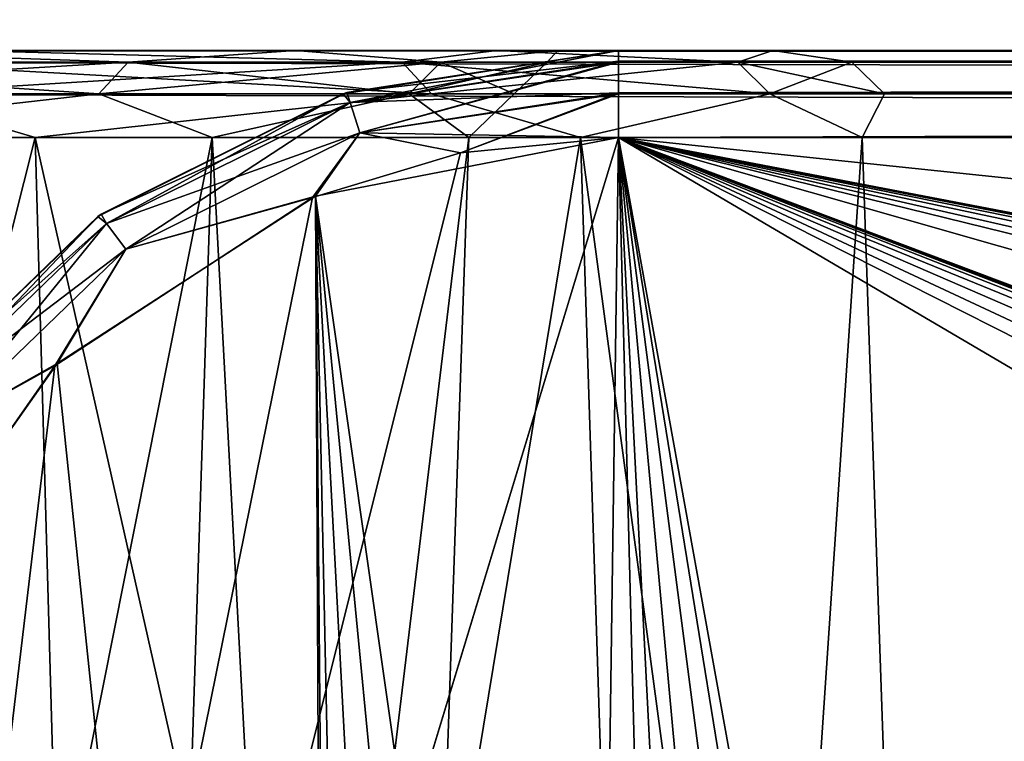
# Model space of a CAD drawing. Header units: millimetres. Extents: x -75 to 75, y -23 to 43.
# Tile 61 of 256: x -57.25 to -53.97, y 10.2 to 12.6. Entities that reach past the tile are written whole.
import ezdxf

# ---------------------------------------------------------------- set-up
doc = ezdxf.new("R2010")
doc.units = ezdxf.units.MM
doc.header["$LTSCALE"] = 81.481481
for name, color, linetype in [('14', 7, 'CONTINUOUS'), ('16', 7, 'CONTINUOUS'), ('189', 7, 'CONTINUOUS'), ('198', 7, 'CONTINUOUS'), ('201', 7, 'CONTINUOUS'), ('215', 7, 'CONTINUOUS'), ('218', 7, 'CONTINUOUS'), ('221', 7, 'CONTINUOUS'), ('229', 7, 'CONTINUOUS'), ('264', 7, 'CONTINUOUS'), ('392', 7, 'CONTINUOUS'), ('396', 7, 'CONTINUOUS'), ('398', 7, 'CONTINUOUS'), ('400', 7, 'CONTINUOUS'), ('455', 7, 'CONTINUOUS'), ('459', 7, 'CONTINUOUS'), ('483', 7, 'CONTINUOUS'), ('489', 7, 'CONTINUOUS'), ('496', 7, 'CONTINUOUS'), ('6', 7, 'CONTINUOUS'), ('677', 7, 'CONTINUOUS'), ('678', 7, 'CONTINUOUS'), ('680', 7, 'CONTINUOUS'), ('682', 7, 'CONTINUOUS'), ('683', 7, 'CONTINUOUS'), ('685', 7, 'CONTINUOUS'), ('8', 7, 'CONTINUOUS')]:
    doc.layers.add(name, color=color, linetype=linetype)

msp = doc.modelspace()

# ---------------------------------------------------------------- linework, layer by layer
at = {"layer": '14', "color": 7, "linetype": 'CONTINUOUS'}
for points in [[(-58.6077, 7.0323, 96.607), (-58.9411, 32.5, 96.9404), (58.9411, 32.5, 96.9404), (-58.6077, 7.0323, 96.607)], [(-58.5539, 7.0314, 96.607), (-58.6077, 7.0323, 96.607), (58.9411, 32.5, 96.9404), (-58.5539, 7.0314, 96.607)], [(-58.5, 7.0311, 96.607), (-58.5539, 7.0314, 96.607), (58.9411, 32.5, 96.9404), (-58.5, 7.0311, 96.607)], [(-2.3593, 18.0402, 96.7511), (-58.5, 7.0311, 96.607), (58.9411, 32.5, 96.9404), (-2.3593, 18.0402, 96.7511)], [(-2.5034, 7.0311, 96.607), (-58.5, 7.0311, 96.607), (-2.3593, 18.0402, 96.7511), (-2.5034, 7.0311, 96.607)]]:
    msp.add_3dface(points, dxfattribs=at)
at = {"layer": '16', "color": 7, "linetype": 'CONTINUOUS'}
for points in [[(-58.5, 7.0311, -96.607), (-2.9458, 7.0311, -96.607), (-58.9411, 32.5, -96.9404), (-58.5, 7.0311, -96.607)], [(-2.9458, 7.0311, -96.607), (-2.8621, 9.2649, -96.6362), (-58.9411, 32.5, -96.9404), (-2.9458, 7.0311, -96.607)], [(-2.8621, 9.2649, -96.6362), (-2.7755, 11.5118, -96.6657), (-58.9411, 32.5, -96.9404), (-2.8621, 9.2649, -96.6362)], [(-2.7755, 11.5118, -96.6657), (-2.487, 28.0402, -96.882), (-58.9411, 32.5, -96.9404), (-2.7755, 11.5118, -96.6657)]]:
    msp.add_3dface(points, dxfattribs=at)
at = {"layer": '189', "color": 7, "linetype": 'CONTINUOUS'}
for points in [[(-58.5, 12.5, 94.0389), (-60.4347, 12.5, 94.4547), (-10.3562, 12.5, 94.0389), (-58.5, 12.5, 94.0389)], [(-58.5, 12.5, 94.7611), (-8.8734, 12.5, 94.552), (-60.4347, 12.5, 94.4547), (-58.5, 12.5, 94.7611)], [(-60.4347, 12.5, 94.4547), (-8.8734, 12.5, 94.552), (-10.3562, 12.5, 94.0389), (-60.4347, 12.5, 94.4547)], [(-10.3562, 12.5, 94.7611), (-8.8734, 12.5, 94.552), (-58.5, 12.5, 94.7611), (-10.3562, 12.5, 94.7611)], [(-56.3302, 12.5, -51.859), (-58.0241, 12.5, -48.7946), (-55.6592, 12.5, -51.592), (-56.3302, 12.5, -51.859)], [(-55.6592, 12.5, -51.592), (-58.0241, 12.5, -48.7946), (-57.441, 12.5, -48.3685), (-55.6592, 12.5, -51.592)], [(-58.0241, 12.5, -65.2054), (-56.3302, 12.5, -62.141), (-55.6592, 12.5, -62.408), (-58.0241, 12.5, -65.2054)], [(-57.441, 12.5, -65.6315), (-58.0241, 12.5, -65.2054), (-55.6592, 12.5, -62.408), (-57.441, 12.5, -65.6315)], [(-56.3302, 12.5, 62.141), (-58.0241, 12.5, 65.2054), (-55.6592, 12.5, 62.408), (-56.3302, 12.5, 62.141)], [(-55.6592, 12.5, 62.408), (-58.0241, 12.5, 65.2054), (-57.441, 12.5, 65.6315), (-55.6592, 12.5, 62.408)], [(-58.0241, 12.5, 48.7946), (-56.3302, 12.5, 51.859), (-55.6592, 12.5, 51.592), (-58.0241, 12.5, 48.7946)], [(-57.441, 12.5, 48.3685), (-58.0241, 12.5, 48.7946), (-55.6592, 12.5, 51.592), (-57.441, 12.5, 48.3685)], [(-56.3302, 12.5, -62.141), (-55.4556, 12.5, -58.7507), (-54.7392, 12.5, -58.8416), (-56.3302, 12.5, -62.141)], [(-55.4556, 12.5, -55.2493), (-56.3302, 12.5, -51.859), (-54.7392, 12.5, -55.1584), (-55.4556, 12.5, -55.2493)], [(-54.7392, 12.5, -55.1584), (-56.3302, 12.5, -51.859), (-55.6592, 12.5, -51.592), (-54.7392, 12.5, -55.1584)], [(-55.6592, 12.5, -62.408), (-56.3302, 12.5, -62.141), (-54.7392, 12.5, -58.8416), (-55.6592, 12.5, -62.408)], [(-55.4556, 12.5, 58.7507), (-56.3302, 12.5, 62.141), (-54.7392, 12.5, 58.8416), (-55.4556, 12.5, 58.7507)], [(-54.7392, 12.5, 58.8416), (-56.3302, 12.5, 62.141), (-55.6592, 12.5, 62.408), (-54.7392, 12.5, 58.8416)], [(-56.3302, 12.5, 51.859), (-55.4556, 12.5, 55.2493), (-54.7392, 12.5, 55.1584), (-56.3302, 12.5, 51.859)], [(-55.6592, 12.5, 51.592), (-56.3302, 12.5, 51.859), (-54.7392, 12.5, 55.1584), (-55.6592, 12.5, 51.592)], [(-54.7392, 12.5, -58.8416), (-55.4556, 12.5, -55.2493), (-54.7392, 12.5, -55.1584), (-54.7392, 12.5, -58.8416)], [(-55.4556, 12.5, -58.7507), (-55.4556, 12.5, -55.2493), (-54.7392, 12.5, -58.8416), (-55.4556, 12.5, -58.7507)], [(-55.4556, 12.5, 55.2493), (-55.4556, 12.5, 58.7507), (-54.7392, 12.5, 55.1584), (-55.4556, 12.5, 55.2493)], [(-54.7392, 12.5, 55.1584), (-55.4556, 12.5, 58.7507), (-54.7392, 12.5, 58.8416), (-54.7392, 12.5, 55.1584)], [(-10.3562, 12.5, -94.7611), (-55.2537, 12.5, -94.0389), (-8.8734, 12.5, -94.552), (-10.3562, 12.5, -94.7611)], [(-55.2537, 12.5, -94.7611), (-55.2537, 12.5, -94.0389), (-10.3562, 12.5, -94.7611), (-55.2537, 12.5, -94.7611)], [(-55.2537, 12.5, -94.0389), (-10.3562, 12.5, -94.0389), (-8.8734, 12.5, -94.552), (-55.2537, 12.5, -94.0389)]]:
    msp.add_3dface(points, dxfattribs=at)
at = {"layer": '198', "color": 7, "linetype": 'CONTINUOUS'}
for points in [[(-59.7812, 12.2105, -68.5394), (-57.1989, 12.2105, -65.8084), (-59.5725, 2.7895, -68.7938), (-59.7812, 12.2105, -68.5394)], [(-57.1989, 12.2105, -48.1916), (-59.7812, 12.2105, -45.4606), (-56.9333, 2.7895, -47.9975), (-57.1989, 12.2105, -48.1916)], [(-56.9333, 2.7895, -47.9975), (-59.7812, 12.2105, -45.4606), (-59.5725, 2.7895, -45.2062), (-56.9333, 2.7895, -47.9975)], [(-59.5725, 2.7895, -68.7938), (-57.1989, 12.2105, -65.8084), (-56.9333, 2.7895, -66.0025), (-59.5725, 2.7895, -68.7938)], [(-57.1989, 12.2105, -65.8084), (-55.3806, 12.2105, -62.5188), (-56.9333, 2.7895, -66.0025), (-57.1989, 12.2105, -65.8084)], [(-55.075, 2.7895, -51.3596), (-57.1989, 12.2105, -48.1916), (-56.9333, 2.7895, -47.9975), (-55.075, 2.7895, -51.3596)], [(-55.3806, 12.2105, -51.4812), (-57.1989, 12.2105, -48.1916), (-55.075, 2.7895, -51.3596), (-55.3806, 12.2105, -51.4812)], [(-56.9333, 2.7895, -66.0025), (-55.3806, 12.2105, -62.5188), (-55.075, 2.7895, -62.6404), (-56.9333, 2.7895, -66.0025)], [(-55.3806, 12.2105, -62.5188), (-54.4417, 12.2105, -58.8793), (-55.075, 2.7895, -62.6404), (-55.3806, 12.2105, -62.5188)], [(-54.1154, 2.7895, -55.0793), (-55.3806, 12.2105, -51.4812), (-55.075, 2.7895, -51.3596), (-54.1154, 2.7895, -55.0793)], [(-54.4417, 12.2105, -55.1207), (-55.3806, 12.2105, -51.4812), (-54.1154, 2.7895, -55.0793), (-54.4417, 12.2105, -55.1207)], [(-55.075, 2.7895, -62.6404), (-54.4417, 12.2105, -58.8793), (-54.1154, 2.7895, -58.9207), (-55.075, 2.7895, -62.6404)], [(-54.1154, 2.7895, -58.9207), (-54.4417, 12.2105, -55.1207), (-54.1154, 2.7895, -55.0793), (-54.1154, 2.7895, -58.9207)], [(-54.4417, 12.2105, -58.8793), (-54.4417, 12.2105, -55.1207), (-54.1154, 2.7895, -58.9207), (-54.4417, 12.2105, -58.8793)]]:
    msp.add_3dface(points, dxfattribs=at)
at = {"layer": '201', "color": 7, "linetype": 'CONTINUOUS'}
for points in [[(-57.1989, 12.2105, 65.8084), (-59.7812, 12.2105, 68.5394), (-56.9333, 2.7895, 66.0025), (-57.1989, 12.2105, 65.8084)], [(-56.9333, 2.7895, 66.0025), (-59.7812, 12.2105, 68.5394), (-59.5725, 2.7895, 68.7938), (-56.9333, 2.7895, 66.0025)], [(-59.7812, 12.2105, 45.4606), (-57.1989, 12.2105, 48.1916), (-59.5725, 2.7895, 45.2062), (-59.7812, 12.2105, 45.4606)], [(-59.5725, 2.7895, 45.2062), (-57.1989, 12.2105, 48.1916), (-56.9333, 2.7895, 47.9975), (-59.5725, 2.7895, 45.2062)], [(-55.3806, 12.2105, 62.5188), (-57.1989, 12.2105, 65.8084), (-55.075, 2.7895, 62.6404), (-55.3806, 12.2105, 62.5188)], [(-55.075, 2.7895, 62.6404), (-57.1989, 12.2105, 65.8084), (-56.9333, 2.7895, 66.0025), (-55.075, 2.7895, 62.6404)], [(-57.1989, 12.2105, 48.1916), (-55.3806, 12.2105, 51.4812), (-56.9333, 2.7895, 47.9975), (-57.1989, 12.2105, 48.1916)], [(-56.9333, 2.7895, 47.9975), (-55.3806, 12.2105, 51.4812), (-55.075, 2.7895, 51.3596), (-56.9333, 2.7895, 47.9975)], [(-54.4417, 12.2105, 58.8793), (-55.3806, 12.2105, 62.5188), (-54.1154, 2.7895, 58.9207), (-54.4417, 12.2105, 58.8793)], [(-54.1154, 2.7895, 58.9207), (-55.3806, 12.2105, 62.5188), (-55.075, 2.7895, 62.6404), (-54.1154, 2.7895, 58.9207)], [(-55.3806, 12.2105, 51.4812), (-54.4417, 12.2105, 55.1207), (-55.075, 2.7895, 51.3596), (-55.3806, 12.2105, 51.4812)], [(-55.075, 2.7895, 51.3596), (-54.4417, 12.2105, 55.1207), (-54.1154, 2.7895, 55.0793), (-55.075, 2.7895, 51.3596)], [(-54.4417, 12.2105, 55.1207), (-54.4417, 12.2105, 58.8793), (-54.1154, 2.7895, 55.0793), (-54.4417, 12.2105, 55.1207)], [(-54.1154, 2.7895, 55.0793), (-54.4417, 12.2105, 58.8793), (-54.1154, 2.7895, 58.9207), (-54.1154, 2.7895, 55.0793)]]:
    msp.add_3dface(points, dxfattribs=at)
at = {"layer": '215', "color": 7, "linetype": 'CONTINUOUS'}
for points in [[(-56.2634, 12.0146, -93.7323), (-55.3473, 5.5791, -93.5075), (-55.2537, 12.2105, -93.7391), (-56.2634, 12.0146, -93.7323)], [(-55.3473, 5.5791, -93.5075), (-55.0838, 5.6242, -93.5091), (-55.2537, 12.2105, -93.7391), (-55.3473, 5.5791, -93.5075)], [(-22.1967, 4.0893, -93.4555), (-22.1076, 4.6662, -93.4756), (-55.2537, 12.2105, -93.7391), (-22.1967, 4.0893, -93.4555)], [(-22.1076, 4.6662, -93.4756), (-21.896, 5.1245, -93.4916), (-55.2537, 12.2105, -93.7391), (-22.1076, 4.6662, -93.4756)], [(-38.6265, 5.4232, -93.5021), (-38.3473, 5.5791, -93.5075), (-55.2537, 12.2105, -93.7391), (-38.6265, 5.4232, -93.5021)], [(-21.896, 5.1245, -93.4916), (-21.6265, 5.4232, -93.5021), (-55.2537, 12.2105, -93.7391), (-21.896, 5.1245, -93.4916)], [(-21.6265, 5.4232, -93.5021), (-21.3473, 5.5791, -93.5075), (-55.2537, 12.2105, -93.7391), (-21.6265, 5.4232, -93.5021)], [(-38.896, 5.1245, -93.4916), (-38.6265, 5.4232, -93.5021), (-55.2537, 12.2105, -93.7391), (-38.896, 5.1245, -93.4916)], [(-21.3473, 5.5791, -93.5075), (-21.0838, 5.6242, -93.5091), (-55.2537, 12.2105, -93.7391), (-21.3473, 5.5791, -93.5075)], [(-21.0838, 5.6242, -93.5091), (-20.9162, 5.6242, -93.5091), (-55.2537, 12.2105, -93.7391), (-21.0838, 5.6242, -93.5091)], [(-38.3473, 5.5791, -93.5075), (-38.0838, 5.6242, -93.5091), (-55.2537, 12.2105, -93.7391), (-38.3473, 5.5791, -93.5075)], [(-22.2194, 2.7895, -93.4101), (-22.1967, 4.0893, -93.4555), (-55.2537, 12.2105, -93.7391), (-22.2194, 2.7895, -93.4101)], [(-38.0838, 5.6242, -93.5091), (-37.9162, 5.6242, -93.5091), (-55.2537, 12.2105, -93.7391), (-38.0838, 5.6242, -93.5091)], [(-37.9162, 5.6242, -93.5091), (-37.6443, 5.5761, -93.5074), (-55.2537, 12.2105, -93.7391), (-37.9162, 5.6242, -93.5091)], [(-37.6443, 5.5761, -93.5074), (-22.2194, 2.7895, -93.4101), (-55.2537, 12.2105, -93.7391), (-37.6443, 5.5761, -93.5074)], [(-10.3562, 12.2105, -93.7391), (-55.2537, 12.2105, -93.7391), (-10.3562, 7.4922, -93.5743), (-10.3562, 12.2105, -93.7391)], [(-55.0838, 5.6242, -93.5091), (-54.9162, 5.6242, -93.5091), (-55.2537, 12.2105, -93.7391), (-55.0838, 5.6242, -93.5091)], [(-39.1076, 4.6662, -93.4756), (-38.896, 5.1245, -93.4916), (-55.2537, 12.2105, -93.7391), (-39.1076, 4.6662, -93.4756)], [(-55.2537, 12.2105, -93.7391), (-20.6443, 5.5761, -93.5074), (-10.3562, 7.4922, -93.5743), (-55.2537, 12.2105, -93.7391)], [(-20.9162, 5.6242, -93.5091), (-20.6443, 5.5761, -93.5074), (-55.2537, 12.2105, -93.7391), (-20.9162, 5.6242, -93.5091)], [(-39.1967, 4.0893, -93.4555), (-39.1076, 4.6662, -93.4756), (-55.2537, 12.2105, -93.7391), (-39.1967, 4.0893, -93.4555)], [(-39.2194, 2.7895, -93.4101), (-39.1967, 4.0893, -93.4555), (-55.2537, 12.2105, -93.7391), (-39.2194, 2.7895, -93.4101)], [(-54.9162, 5.6242, -93.5091), (-54.6443, 5.5761, -93.5074), (-55.2537, 12.2105, -93.7391), (-54.9162, 5.6242, -93.5091)], [(-54.6443, 5.5761, -93.5074), (-54.3681, 5.4188, -93.5019), (-55.2537, 12.2105, -93.7391), (-54.6443, 5.5761, -93.5074)], [(-54.3681, 5.4188, -93.5019), (-54.1037, 5.1241, -93.4916), (-55.2537, 12.2105, -93.7391), (-54.3681, 5.4188, -93.5019)], [(-54.1037, 5.1241, -93.4916), (-53.8939, 4.6713, -93.4758), (-55.2537, 12.2105, -93.7391), (-54.1037, 5.1241, -93.4916)], [(-53.8939, 4.6713, -93.4758), (-39.2194, 2.7895, -93.4101), (-55.2537, 12.2105, -93.7391), (-53.8939, 4.6713, -93.4758)], [(-57.1247, 11.4571, -93.7128), (-56.2194, 2.7895, -93.4101), (-56.2634, 12.0146, -93.7323), (-57.1247, 11.4571, -93.7128)], [(-55.6265, 5.4232, -93.5021), (-55.3473, 5.5791, -93.5075), (-56.2634, 12.0146, -93.7323), (-55.6265, 5.4232, -93.5021)], [(-55.896, 5.1245, -93.4916), (-55.6265, 5.4232, -93.5021), (-56.2634, 12.0146, -93.7323), (-55.896, 5.1245, -93.4916)], [(-56.1076, 4.6662, -93.4756), (-55.896, 5.1245, -93.4916), (-56.2634, 12.0146, -93.7323), (-56.1076, 4.6662, -93.4756)], [(-56.1967, 4.0893, -93.4555), (-56.1076, 4.6662, -93.4756), (-56.2634, 12.0146, -93.7323), (-56.1967, 4.0893, -93.4555)], [(-56.2194, 2.7895, -93.4101), (-56.1967, 4.0893, -93.4555), (-56.2634, 12.0146, -93.7323), (-56.2194, 2.7895, -93.4101)], [(-57.716, 10.6183, -93.6835), (-56.2194, 2.7895, -93.4101), (-57.1247, 11.4571, -93.7128), (-57.716, 10.6183, -93.6835)], [(-57.8816, 10.1303, -93.6665), (-56.2194, 2.7895, -93.4101), (-57.716, 10.6183, -93.6835), (-57.8816, 10.1303, -93.6665)]]:
    msp.add_3dface(points, dxfattribs=at)
at = {"layer": '218', "color": 7, "linetype": 'CONTINUOUS'}
for points in [[(-56.9239, 2.5, -52.0952), (-58.5398, 2.5, -49.1717), (-56.6088, 12.2105, -51.9699), (-56.9239, 2.5, -52.0952)], [(-58.5398, 2.5, -64.8283), (-56.9239, 2.5, -61.9048), (-58.266, 12.2105, -65.0284), (-58.5398, 2.5, -64.8283)], [(-56.6088, 12.2105, -51.9699), (-58.5398, 2.5, -49.1717), (-58.266, 12.2105, -48.9716), (-56.6088, 12.2105, -51.9699)], [(-58.266, 12.2105, -65.0284), (-56.9239, 2.5, -61.9048), (-56.6088, 12.2105, -62.0301), (-58.266, 12.2105, -65.0284)], [(-56.0894, 2.5, -55.3298), (-56.9239, 2.5, -52.0952), (-55.753, 12.2105, -55.2871), (-56.0894, 2.5, -55.3298)], [(-56.9239, 2.5, -61.9048), (-56.0894, 2.5, -58.6702), (-56.6088, 12.2105, -62.0301), (-56.9239, 2.5, -61.9048)], [(-55.753, 12.2105, -55.2871), (-56.9239, 2.5, -52.0952), (-56.6088, 12.2105, -51.9699), (-55.753, 12.2105, -55.2871)], [(-56.6088, 12.2105, -62.0301), (-56.0894, 2.5, -58.6702), (-55.753, 12.2105, -58.7129), (-56.6088, 12.2105, -62.0301)], [(-56.0894, 2.5, -58.6702), (-56.0894, 2.5, -55.3298), (-55.753, 12.2105, -58.7129), (-56.0894, 2.5, -58.6702)], [(-55.753, 12.2105, -58.7129), (-56.0894, 2.5, -55.3298), (-55.753, 12.2105, -55.2871), (-55.753, 12.2105, -58.7129)]]:
    msp.add_3dface(points, dxfattribs=at)
at = {"layer": '221', "color": 7, "linetype": 'CONTINUOUS'}
for points in [[(-56.6088, 12.2105, 62.0301), (-58.5398, 2.5, 64.8283), (-58.266, 12.2105, 65.0284), (-56.6088, 12.2105, 62.0301)], [(-56.9239, 2.5, 61.9048), (-58.5398, 2.5, 64.8283), (-56.6088, 12.2105, 62.0301), (-56.9239, 2.5, 61.9048)], [(-58.5398, 2.5, 49.1717), (-56.9239, 2.5, 52.0952), (-58.266, 12.2105, 48.9716), (-58.5398, 2.5, 49.1717)], [(-58.266, 12.2105, 48.9716), (-56.9239, 2.5, 52.0952), (-56.6088, 12.2105, 51.9699), (-58.266, 12.2105, 48.9716)], [(-55.753, 12.2105, 58.7129), (-56.9239, 2.5, 61.9048), (-56.6088, 12.2105, 62.0301), (-55.753, 12.2105, 58.7129)], [(-56.0894, 2.5, 58.6702), (-56.9239, 2.5, 61.9048), (-55.753, 12.2105, 58.7129), (-56.0894, 2.5, 58.6702)], [(-56.9239, 2.5, 52.0952), (-56.0894, 2.5, 55.3298), (-56.6088, 12.2105, 51.9699), (-56.9239, 2.5, 52.0952)], [(-56.6088, 12.2105, 51.9699), (-56.0894, 2.5, 55.3298), (-55.753, 12.2105, 55.2871), (-56.6088, 12.2105, 51.9699)], [(-55.753, 12.2105, 55.2871), (-56.0894, 2.5, 58.6702), (-55.753, 12.2105, 58.7129), (-55.753, 12.2105, 55.2871)], [(-56.0894, 2.5, 55.3298), (-56.0894, 2.5, 58.6702), (-55.753, 12.2105, 55.2871), (-56.0894, 2.5, 55.3298)]]:
    msp.add_3dface(points, dxfattribs=at)
at = {"layer": '229', "color": 7, "linetype": 'CONTINUOUS'}
for points in [[(-55.2537, 12.2105, -95.0609), (-58.2002, 2.5, -95.4), (-55.781, 12.1585, -95.0627), (-55.2537, 12.2105, -95.0609)], [(-10.3562, 12.2105, -95.0609), (-58.2002, 2.5, -95.4), (-55.2537, 12.2105, -95.0609), (-10.3562, 12.2105, -95.0609)], [(-10.3562, 7.3602, -95.2303), (-58.2002, 2.5, -95.4), (-10.3562, 12.2105, -95.0609), (-10.3562, 7.3602, -95.2303)], [(-55.781, 12.1585, -95.0627), (-58.2002, 2.5, -95.4), (-56.2742, 12.0102, -95.0679), (-55.781, 12.1585, -95.0627)], [(-56.2742, 12.0102, -95.0679), (-58.2002, 2.5, -95.4), (-57.1332, 11.4489, -95.0875), (-56.2742, 12.0102, -95.0679)], [(-57.1332, 11.4489, -95.0875), (-58.2002, 2.5, -95.4), (-57.7208, 10.6075, -95.1169), (-57.1332, 11.4489, -95.0875)]]:
    msp.add_3dface(points, dxfattribs=at)
at = {"layer": '264', "color": 7, "linetype": 'CONTINUOUS'}
for points in [[(-58.5, 7.4961, 93.5745), (-58.5, 12.2105, 93.7391), (-10.3562, 12.2105, 93.7391), (-58.5, 7.4961, 93.5745)], [(-58.5, 7.4961, 93.5745), (-10.3562, 12.2105, 93.7391), (-55.0838, 5.6242, 93.5091), (-58.5, 7.4961, 93.5745)], [(-55.0838, 5.6242, 93.5091), (-10.3562, 12.2105, 93.7391), (-54.9162, 5.6242, 93.5091), (-55.0838, 5.6242, 93.5091)], [(-54.9162, 5.6242, 93.5091), (-10.3562, 12.2105, 93.7391), (-54.6527, 5.5791, 93.5075), (-54.9162, 5.6242, 93.5091)], [(-54.6527, 5.5791, 93.5075), (-10.3562, 12.2105, 93.7391), (-54.3735, 5.4232, 93.5021), (-54.6527, 5.5791, 93.5075)], [(-54.3735, 5.4232, 93.5021), (-10.3562, 12.2105, 93.7391), (-54.104, 5.1245, 93.4916), (-54.3735, 5.4232, 93.5021)], [(-54.104, 5.1245, 93.4916), (-10.3562, 12.2105, 93.7391), (-53.8924, 4.6662, 93.4756), (-54.104, 5.1245, 93.4916)]]:
    msp.add_3dface(points, dxfattribs=at)
at = {"layer": '392', "color": 7, "linetype": 'CONTINUOUS'}
for points in [[(-58.5, 12.5, 94.0389), (-10.3562, 12.5, 94.0389), (-10.3562, 12.4615, 93.8919), (-58.5, 12.5, 94.0389)], [(-58.5, 12.5, 94.0389), (-10.3562, 12.4615, 93.8919), (-58.5, 12.4615, 93.8919), (-58.5, 12.5, 94.0389)], [(-58.5, 12.4615, 93.8919), (-10.3562, 12.3559, 93.7826), (-58.5, 12.3559, 93.7826), (-58.5, 12.4615, 93.8919)], [(-10.3562, 12.4615, 93.8919), (-10.3562, 12.3559, 93.7826), (-58.5, 12.4615, 93.8919), (-10.3562, 12.4615, 93.8919)], [(-10.3562, 12.2105, 93.7391), (-58.5, 12.2105, 93.7391), (-58.5, 12.3559, 93.7826), (-10.3562, 12.2105, 93.7391)], [(-10.3562, 12.3559, 93.7826), (-10.3562, 12.2105, 93.7391), (-58.5, 12.3559, 93.7826), (-10.3562, 12.3559, 93.7826)]]:
    msp.add_3dface(points, dxfattribs=at)
at = {"layer": '396', "color": 7, "linetype": 'CONTINUOUS'}
for points in [[(-57.441, 12.5, 48.3685), (-55.9755, 12.4616, 50.5147), (-57.7776, 12.4616, 47.691), (-57.441, 12.5, 48.3685)], [(-57.441, 12.5, 65.6315), (-57.7776, 12.4616, 66.309), (-55.9755, 12.4616, 63.4853), (-57.441, 12.5, 65.6315)], [(-55.6592, 12.5, 62.408), (-57.441, 12.5, 65.6315), (-55.9755, 12.4616, 63.4853), (-55.6592, 12.5, 62.408)], [(-57.441, 12.5, 48.3685), (-55.6592, 12.5, 51.592), (-55.9755, 12.4616, 50.5147), (-57.441, 12.5, 48.3685)], [(-55.6592, 12.5, 62.408), (-55.9755, 12.4616, 63.4853), (-54.8557, 12.4616, 60.3282), (-55.6592, 12.5, 62.408)], [(-55.6592, 12.5, 51.592), (-54.8557, 12.4616, 53.6718), (-55.9755, 12.4616, 50.5147), (-55.6592, 12.5, 51.592)], [(-54.7392, 12.5, 58.8416), (-55.6592, 12.5, 62.408), (-54.8557, 12.4616, 60.3282), (-54.7392, 12.5, 58.8416)], [(-55.6592, 12.5, 51.592), (-54.7392, 12.5, 55.1584), (-54.8557, 12.4616, 53.6718), (-55.6592, 12.5, 51.592)], [(-54.7392, 12.5, 55.1584), (-54.476, 12.4616, 57), (-54.8557, 12.4616, 53.6718), (-54.7392, 12.5, 55.1584)], [(-54.7392, 12.5, 58.8416), (-54.8557, 12.4616, 60.3282), (-54.476, 12.4616, 57), (-54.7392, 12.5, 58.8416)], [(-54.7392, 12.5, 55.1584), (-54.7392, 12.5, 58.8416), (-54.476, 12.4616, 57), (-54.7392, 12.5, 55.1584)], [(-55.9755, 12.4616, 50.5147), (-57.6927, 12.356, 47.6221), (-57.7776, 12.4616, 47.691), (-55.9755, 12.4616, 50.5147)], [(-57.7776, 12.4616, 66.309), (-55.8771, 12.356, 63.5333), (-55.9755, 12.4616, 63.4853), (-57.7776, 12.4616, 66.309)], [(-57.6927, 12.356, 66.3779), (-55.8771, 12.356, 63.5333), (-57.7776, 12.4616, 66.309), (-57.6927, 12.356, 66.3779)], [(-55.8771, 12.356, 50.4667), (-57.6927, 12.356, 47.6221), (-55.9755, 12.4616, 50.5147), (-55.8771, 12.356, 50.4667)], [(-54.8557, 12.4616, 53.6718), (-55.8771, 12.356, 50.4667), (-55.9755, 12.4616, 50.5147), (-54.8557, 12.4616, 53.6718)], [(-55.9755, 12.4616, 63.4853), (-54.7491, 12.356, 60.3528), (-54.8557, 12.4616, 60.3282), (-55.9755, 12.4616, 63.4853)], [(-55.8771, 12.356, 63.5333), (-54.7491, 12.356, 60.3528), (-55.9755, 12.4616, 63.4853), (-55.8771, 12.356, 63.5333)], [(-54.7491, 12.356, 53.6472), (-55.8771, 12.356, 50.4667), (-54.8557, 12.4616, 53.6718), (-54.7491, 12.356, 53.6472)], [(-54.8557, 12.4616, 60.3282), (-54.3665, 12.356, 57), (-54.476, 12.4616, 57), (-54.8557, 12.4616, 60.3282)], [(-54.7491, 12.356, 60.3528), (-54.3665, 12.356, 57), (-54.8557, 12.4616, 60.3282), (-54.7491, 12.356, 60.3528)], [(-54.476, 12.4616, 57), (-54.7491, 12.356, 53.6472), (-54.8557, 12.4616, 53.6718), (-54.476, 12.4616, 57)], [(-54.3665, 12.356, 57), (-54.7491, 12.356, 53.6472), (-54.476, 12.4616, 57), (-54.3665, 12.356, 57)], [(-57.1989, 12.2105, 48.1916), (-59.7812, 12.2105, 45.4606), (-57.6927, 12.356, 47.6221), (-57.1989, 12.2105, 48.1916)], [(-59.7812, 12.2105, 68.5394), (-57.1989, 12.2105, 65.8084), (-57.6927, 12.356, 66.3779), (-59.7812, 12.2105, 68.5394)], [(-55.8771, 12.356, 50.4667), (-57.1989, 12.2105, 48.1916), (-57.6927, 12.356, 47.6221), (-55.8771, 12.356, 50.4667)], [(-57.6927, 12.356, 66.3779), (-57.1989, 12.2105, 65.8084), (-55.8771, 12.356, 63.5333), (-57.6927, 12.356, 66.3779)], [(-55.3806, 12.2105, 51.4812), (-57.1989, 12.2105, 48.1916), (-55.8771, 12.356, 50.4667), (-55.3806, 12.2105, 51.4812)], [(-57.1989, 12.2105, 65.8084), (-55.3806, 12.2105, 62.5188), (-55.8771, 12.356, 63.5333), (-57.1989, 12.2105, 65.8084)], [(-54.7491, 12.356, 53.6472), (-55.3806, 12.2105, 51.4812), (-55.8771, 12.356, 50.4667), (-54.7491, 12.356, 53.6472)], [(-55.8771, 12.356, 63.5333), (-55.3806, 12.2105, 62.5188), (-54.7491, 12.356, 60.3528), (-55.8771, 12.356, 63.5333)], [(-54.4417, 12.2105, 55.1207), (-55.3806, 12.2105, 51.4812), (-54.7491, 12.356, 53.6472), (-54.4417, 12.2105, 55.1207)], [(-55.3806, 12.2105, 62.5188), (-54.4417, 12.2105, 58.8793), (-54.7491, 12.356, 60.3528), (-55.3806, 12.2105, 62.5188)], [(-54.3665, 12.356, 57), (-54.4417, 12.2105, 55.1207), (-54.7491, 12.356, 53.6472), (-54.3665, 12.356, 57)], [(-54.7491, 12.356, 60.3528), (-54.4417, 12.2105, 58.8793), (-54.3665, 12.356, 57), (-54.7491, 12.356, 60.3528)], [(-54.4417, 12.2105, 58.8793), (-54.4417, 12.2105, 55.1207), (-54.3665, 12.356, 57), (-54.4417, 12.2105, 58.8793)]]:
    msp.add_3dface(points, dxfattribs=at)
at = {"layer": '398', "color": 7, "linetype": 'CONTINUOUS'}
for points in [[(-57.441, 12.5, -48.3685), (-57.7776, 12.4616, -47.691), (-55.9755, 12.4616, -50.5147), (-57.441, 12.5, -48.3685)], [(-57.441, 12.5, -65.6315), (-55.9755, 12.4616, -63.4853), (-57.7776, 12.4616, -66.309), (-57.441, 12.5, -65.6315)], [(-55.6592, 12.5, -51.592), (-57.441, 12.5, -48.3685), (-55.9755, 12.4616, -50.5147), (-55.6592, 12.5, -51.592)], [(-57.441, 12.5, -65.6315), (-55.6592, 12.5, -62.408), (-55.9755, 12.4616, -63.4853), (-57.441, 12.5, -65.6315)], [(-55.6592, 12.5, -51.592), (-55.9755, 12.4616, -50.5147), (-54.8557, 12.4616, -53.6718), (-55.6592, 12.5, -51.592)], [(-55.6592, 12.5, -62.408), (-54.8557, 12.4616, -60.3282), (-55.9755, 12.4616, -63.4853), (-55.6592, 12.5, -62.408)], [(-54.7392, 12.5, -55.1584), (-55.6592, 12.5, -51.592), (-54.8557, 12.4616, -53.6718), (-54.7392, 12.5, -55.1584)], [(-55.6592, 12.5, -62.408), (-54.7392, 12.5, -58.8416), (-54.8557, 12.4616, -60.3282), (-55.6592, 12.5, -62.408)], [(-54.7392, 12.5, -55.1584), (-54.8557, 12.4616, -53.6718), (-54.476, 12.4616, -57), (-54.7392, 12.5, -55.1584)], [(-54.7392, 12.5, -58.8416), (-54.476, 12.4616, -57), (-54.8557, 12.4616, -60.3282), (-54.7392, 12.5, -58.8416)], [(-54.7392, 12.5, -58.8416), (-54.7392, 12.5, -55.1584), (-54.476, 12.4616, -57), (-54.7392, 12.5, -58.8416)], [(-55.9755, 12.4616, -63.4853), (-57.6927, 12.356, -66.3779), (-57.7776, 12.4616, -66.309), (-55.9755, 12.4616, -63.4853)], [(-57.6927, 12.356, -47.6221), (-55.8771, 12.356, -50.4667), (-57.7776, 12.4616, -47.691), (-57.6927, 12.356, -47.6221)], [(-57.7776, 12.4616, -47.691), (-55.8771, 12.356, -50.4667), (-55.9755, 12.4616, -50.5147), (-57.7776, 12.4616, -47.691)], [(-55.8771, 12.356, -63.5333), (-57.6927, 12.356, -66.3779), (-55.9755, 12.4616, -63.4853), (-55.8771, 12.356, -63.5333)], [(-54.8557, 12.4616, -60.3282), (-55.8771, 12.356, -63.5333), (-55.9755, 12.4616, -63.4853), (-54.8557, 12.4616, -60.3282)], [(-55.8771, 12.356, -50.4667), (-54.7491, 12.356, -53.6472), (-55.9755, 12.4616, -50.5147), (-55.8771, 12.356, -50.4667)], [(-55.9755, 12.4616, -50.5147), (-54.7491, 12.356, -53.6472), (-54.8557, 12.4616, -53.6718), (-55.9755, 12.4616, -50.5147)], [(-54.7491, 12.356, -60.3528), (-55.8771, 12.356, -63.5333), (-54.8557, 12.4616, -60.3282), (-54.7491, 12.356, -60.3528)], [(-54.8557, 12.4616, -53.6718), (-54.3665, 12.356, -57), (-54.476, 12.4616, -57), (-54.8557, 12.4616, -53.6718)], [(-54.476, 12.4616, -57), (-54.7491, 12.356, -60.3528), (-54.8557, 12.4616, -60.3282), (-54.476, 12.4616, -57)], [(-54.7491, 12.356, -53.6472), (-54.3665, 12.356, -57), (-54.8557, 12.4616, -53.6718), (-54.7491, 12.356, -53.6472)], [(-54.3665, 12.356, -57), (-54.7491, 12.356, -60.3528), (-54.476, 12.4616, -57), (-54.3665, 12.356, -57)], [(-57.1989, 12.2105, -65.8084), (-59.7812, 12.2105, -68.5394), (-57.6927, 12.356, -66.3779), (-57.1989, 12.2105, -65.8084)], [(-59.7812, 12.2105, -45.4606), (-57.1989, 12.2105, -48.1916), (-57.6927, 12.356, -47.6221), (-59.7812, 12.2105, -45.4606)], [(-57.6927, 12.356, -47.6221), (-57.1989, 12.2105, -48.1916), (-55.8771, 12.356, -50.4667), (-57.6927, 12.356, -47.6221)], [(-55.8771, 12.356, -63.5333), (-57.1989, 12.2105, -65.8084), (-57.6927, 12.356, -66.3779), (-55.8771, 12.356, -63.5333)], [(-57.1989, 12.2105, -48.1916), (-55.3806, 12.2105, -51.4812), (-55.8771, 12.356, -50.4667), (-57.1989, 12.2105, -48.1916)], [(-55.3806, 12.2105, -62.5188), (-57.1989, 12.2105, -65.8084), (-55.8771, 12.356, -63.5333), (-55.3806, 12.2105, -62.5188)], [(-55.8771, 12.356, -50.4667), (-55.3806, 12.2105, -51.4812), (-54.7491, 12.356, -53.6472), (-55.8771, 12.356, -50.4667)], [(-54.7491, 12.356, -60.3528), (-55.3806, 12.2105, -62.5188), (-55.8771, 12.356, -63.5333), (-54.7491, 12.356, -60.3528)], [(-55.3806, 12.2105, -51.4812), (-54.4417, 12.2105, -55.1207), (-54.7491, 12.356, -53.6472), (-55.3806, 12.2105, -51.4812)], [(-54.4417, 12.2105, -58.8793), (-55.3806, 12.2105, -62.5188), (-54.7491, 12.356, -60.3528), (-54.4417, 12.2105, -58.8793)], [(-54.7491, 12.356, -53.6472), (-54.4417, 12.2105, -55.1207), (-54.3665, 12.356, -57), (-54.7491, 12.356, -53.6472)], [(-54.3665, 12.356, -57), (-54.4417, 12.2105, -58.8793), (-54.7491, 12.356, -60.3528), (-54.3665, 12.356, -57)], [(-54.4417, 12.2105, -55.1207), (-54.4417, 12.2105, -58.8793), (-54.3665, 12.356, -57), (-54.4417, 12.2105, -55.1207)]]:
    msp.add_3dface(points, dxfattribs=at)
at = {"layer": '400', "color": 7, "linetype": 'CONTINUOUS'}
for points in [[(-10.3562, 12.5, -94.0389), (-55.2537, 12.4615, -93.8919), (-10.3562, 12.4615, -93.8919), (-10.3562, 12.5, -94.0389)], [(-55.2537, 12.4615, -93.8919), (-10.3562, 12.5, -94.0389), (-55.2537, 12.4648, -93.898), (-55.2537, 12.4615, -93.8919)], [(-10.3562, 12.5, -94.0389), (-55.2537, 12.5, -94.0389), (-55.2537, 12.4648, -93.898), (-10.3562, 12.5, -94.0389)], [(-55.2537, 12.3589, -93.7844), (-55.2537, 12.356, -93.7827), (-10.3562, 12.4615, -93.8919), (-55.2537, 12.3589, -93.7844)], [(-10.3562, 12.4615, -93.8919), (-55.2537, 12.356, -93.7827), (-10.3562, 12.3559, -93.7826), (-10.3562, 12.4615, -93.8919)], [(-55.2537, 12.4615, -93.8919), (-55.2537, 12.3589, -93.7844), (-10.3562, 12.4615, -93.8919), (-55.2537, 12.4615, -93.8919)], [(-55.2537, 12.356, -93.7827), (-55.2537, 12.2105, -93.7391), (-10.3562, 12.3559, -93.7826), (-55.2537, 12.356, -93.7827)], [(-55.2537, 12.2105, -93.7391), (-10.3562, 12.2105, -93.7391), (-10.3562, 12.3559, -93.7826), (-55.2537, 12.2105, -93.7391)]]:
    msp.add_3dface(points, dxfattribs=at)
at = {"layer": '455', "color": 7, "linetype": 'CONTINUOUS'}
for points in [[(-58.0241, 12.5, -65.2054), (-58.5666, 12.4615, -65.6688), (-56.8883, 12.4615, -63.0393), (-58.0241, 12.5, -65.2054)], [(-58.0241, 12.5, -48.7946), (-56.8883, 12.4615, -50.9607), (-58.5666, 12.4615, -48.3312), (-58.0241, 12.5, -48.7946)], [(-58.0241, 12.5, -48.7946), (-56.3302, 12.5, -51.859), (-56.8883, 12.4615, -50.9607), (-58.0241, 12.5, -48.7946)], [(-56.3302, 12.5, -62.141), (-58.0241, 12.5, -65.2054), (-56.8883, 12.4615, -63.0393), (-56.3302, 12.5, -62.141)], [(-56.3302, 12.5, -51.859), (-55.8456, 12.4615, -53.9007), (-56.8883, 12.4615, -50.9607), (-56.3302, 12.5, -51.859)], [(-56.3302, 12.5, -62.141), (-56.8883, 12.4615, -63.0393), (-55.8456, 12.4615, -60.0993), (-56.3302, 12.5, -62.141)], [(-55.4556, 12.5, -58.7507), (-56.3302, 12.5, -62.141), (-55.8456, 12.4615, -60.0993), (-55.4556, 12.5, -58.7507)], [(-56.3302, 12.5, -51.859), (-55.4556, 12.5, -55.2493), (-55.8456, 12.4615, -53.9007), (-56.3302, 12.5, -51.859)], [(-55.4556, 12.5, -58.7507), (-55.8456, 12.4615, -60.0993), (-55.4919, 12.4615, -57), (-55.4556, 12.5, -58.7507)], [(-55.4556, 12.5, -55.2493), (-55.4919, 12.4615, -57), (-55.8456, 12.4615, -53.9007), (-55.4556, 12.5, -55.2493)], [(-55.4556, 12.5, -55.2493), (-55.4556, 12.5, -58.7507), (-55.4919, 12.4615, -57), (-55.4556, 12.5, -55.2493)], [(-56.9866, 12.3559, -51.0087), (-58.6515, 12.3559, -48.4001), (-56.8883, 12.4615, -50.9607), (-56.9866, 12.3559, -51.0087)], [(-56.8883, 12.4615, -50.9607), (-58.6515, 12.3559, -48.4001), (-58.5666, 12.4615, -48.3312), (-56.8883, 12.4615, -50.9607)], [(-58.6515, 12.3559, -65.5999), (-56.9866, 12.3559, -62.9913), (-58.5666, 12.4615, -65.6688), (-58.6515, 12.3559, -65.5999)], [(-58.5666, 12.4615, -65.6688), (-56.9866, 12.3559, -62.9913), (-56.8883, 12.4615, -63.0393), (-58.5666, 12.4615, -65.6688)], [(-55.9521, 12.3559, -53.9253), (-56.9866, 12.3559, -51.0087), (-55.8456, 12.4615, -53.9007), (-55.9521, 12.3559, -53.9253)], [(-55.8456, 12.4615, -53.9007), (-56.9866, 12.3559, -51.0087), (-56.8883, 12.4615, -50.9607), (-55.8456, 12.4615, -53.9007)], [(-56.9866, 12.3559, -62.9913), (-55.9521, 12.3559, -60.0747), (-56.8883, 12.4615, -63.0393), (-56.9866, 12.3559, -62.9913)], [(-56.8883, 12.4615, -63.0393), (-55.9521, 12.3559, -60.0747), (-55.8456, 12.4615, -60.0993), (-56.8883, 12.4615, -63.0393)], [(-55.4919, 12.4615, -57), (-55.9521, 12.3559, -53.9253), (-55.8456, 12.4615, -53.9007), (-55.4919, 12.4615, -57)], [(-55.6013, 12.3559, -57), (-55.9521, 12.3559, -53.9253), (-55.4919, 12.4615, -57), (-55.6013, 12.3559, -57)], [(-55.9521, 12.3559, -60.0747), (-55.6013, 12.3559, -57), (-55.8456, 12.4615, -60.0993), (-55.9521, 12.3559, -60.0747)], [(-55.8456, 12.4615, -60.0993), (-55.6013, 12.3559, -57), (-55.4919, 12.4615, -57), (-55.8456, 12.4615, -60.0993)], [(-56.9866, 12.3559, -51.0087), (-58.266, 12.2105, -48.9716), (-58.6515, 12.3559, -48.4001), (-56.9866, 12.3559, -51.0087)], [(-58.6515, 12.3559, -65.5999), (-58.266, 12.2105, -65.0284), (-56.9866, 12.3559, -62.9913), (-58.6515, 12.3559, -65.5999)], [(-58.266, 12.2105, -65.0284), (-56.6088, 12.2105, -62.0301), (-56.9866, 12.3559, -62.9913), (-58.266, 12.2105, -65.0284)], [(-56.6088, 12.2105, -51.9699), (-58.266, 12.2105, -48.9716), (-56.9866, 12.3559, -51.0087), (-56.6088, 12.2105, -51.9699)], [(-55.9521, 12.3559, -53.9253), (-56.6088, 12.2105, -51.9699), (-56.9866, 12.3559, -51.0087), (-55.9521, 12.3559, -53.9253)], [(-56.9866, 12.3559, -62.9913), (-56.6088, 12.2105, -62.0301), (-55.9521, 12.3559, -60.0747), (-56.9866, 12.3559, -62.9913)], [(-55.753, 12.2105, -55.2871), (-56.6088, 12.2105, -51.9699), (-55.9521, 12.3559, -53.9253), (-55.753, 12.2105, -55.2871)], [(-56.6088, 12.2105, -62.0301), (-55.753, 12.2105, -58.7129), (-55.9521, 12.3559, -60.0747), (-56.6088, 12.2105, -62.0301)], [(-55.6013, 12.3559, -57), (-55.753, 12.2105, -55.2871), (-55.9521, 12.3559, -53.9253), (-55.6013, 12.3559, -57)], [(-55.9521, 12.3559, -60.0747), (-55.753, 12.2105, -58.7129), (-55.6013, 12.3559, -57), (-55.9521, 12.3559, -60.0747)], [(-55.753, 12.2105, -58.7129), (-55.753, 12.2105, -55.2871), (-55.6013, 12.3559, -57), (-55.753, 12.2105, -58.7129)]]:
    msp.add_3dface(points, dxfattribs=at)
at = {"layer": '459', "color": 7, "linetype": 'CONTINUOUS'}
for points in [[(-58.0241, 12.5, 48.7946), (-58.5666, 12.4615, 48.3312), (-56.8883, 12.4615, 50.9607), (-58.0241, 12.5, 48.7946)], [(-58.0241, 12.5, 65.2054), (-56.8883, 12.4615, 63.0393), (-58.5666, 12.4615, 65.6688), (-58.0241, 12.5, 65.2054)], [(-56.3302, 12.5, 51.859), (-58.0241, 12.5, 48.7946), (-56.8883, 12.4615, 50.9607), (-56.3302, 12.5, 51.859)], [(-58.0241, 12.5, 65.2054), (-56.3302, 12.5, 62.141), (-56.8883, 12.4615, 63.0393), (-58.0241, 12.5, 65.2054)], [(-56.3302, 12.5, 51.859), (-56.8883, 12.4615, 50.9607), (-55.8456, 12.4615, 53.9007), (-56.3302, 12.5, 51.859)], [(-56.3302, 12.5, 62.141), (-55.8456, 12.4615, 60.0993), (-56.8883, 12.4615, 63.0393), (-56.3302, 12.5, 62.141)], [(-55.4556, 12.5, 55.2493), (-56.3302, 12.5, 51.859), (-55.8456, 12.4615, 53.9007), (-55.4556, 12.5, 55.2493)], [(-56.3302, 12.5, 62.141), (-55.4556, 12.5, 58.7507), (-55.8456, 12.4615, 60.0993), (-56.3302, 12.5, 62.141)], [(-55.4556, 12.5, 55.2493), (-55.8456, 12.4615, 53.9007), (-55.4919, 12.4615, 57), (-55.4556, 12.5, 55.2493)], [(-55.4556, 12.5, 58.7507), (-55.4919, 12.4615, 57), (-55.8456, 12.4615, 60.0993), (-55.4556, 12.5, 58.7507)], [(-55.4556, 12.5, 58.7507), (-55.4556, 12.5, 55.2493), (-55.4919, 12.4615, 57), (-55.4556, 12.5, 58.7507)], [(-56.9866, 12.3559, 62.9913), (-58.6515, 12.3559, 65.5999), (-56.8883, 12.4615, 63.0393), (-56.9866, 12.3559, 62.9913)], [(-56.8883, 12.4615, 63.0393), (-58.6515, 12.3559, 65.5999), (-58.5666, 12.4615, 65.6688), (-56.8883, 12.4615, 63.0393)], [(-58.6515, 12.3559, 48.4001), (-56.9866, 12.3559, 51.0087), (-58.5666, 12.4615, 48.3312), (-58.6515, 12.3559, 48.4001)], [(-58.5666, 12.4615, 48.3312), (-56.9866, 12.3559, 51.0087), (-56.8883, 12.4615, 50.9607), (-58.5666, 12.4615, 48.3312)], [(-56.9866, 12.3559, 51.0087), (-55.9521, 12.3559, 53.9253), (-56.8883, 12.4615, 50.9607), (-56.9866, 12.3559, 51.0087)], [(-55.9521, 12.3559, 60.0747), (-56.9866, 12.3559, 62.9913), (-55.8456, 12.4615, 60.0993), (-55.9521, 12.3559, 60.0747)], [(-55.8456, 12.4615, 60.0993), (-56.9866, 12.3559, 62.9913), (-56.8883, 12.4615, 63.0393), (-55.8456, 12.4615, 60.0993)], [(-56.8883, 12.4615, 50.9607), (-55.9521, 12.3559, 53.9253), (-55.8456, 12.4615, 53.9007), (-56.8883, 12.4615, 50.9607)], [(-55.9521, 12.3559, 53.9253), (-55.6013, 12.3559, 57), (-55.8456, 12.4615, 53.9007), (-55.9521, 12.3559, 53.9253)], [(-55.6013, 12.3559, 57), (-55.9521, 12.3559, 60.0747), (-55.4919, 12.4615, 57), (-55.6013, 12.3559, 57)], [(-55.4919, 12.4615, 57), (-55.9521, 12.3559, 60.0747), (-55.8456, 12.4615, 60.0993), (-55.4919, 12.4615, 57)], [(-55.8456, 12.4615, 53.9007), (-55.6013, 12.3559, 57), (-55.4919, 12.4615, 57), (-55.8456, 12.4615, 53.9007)], [(-58.6515, 12.3559, 48.4001), (-58.266, 12.2105, 48.9716), (-56.9866, 12.3559, 51.0087), (-58.6515, 12.3559, 48.4001)], [(-56.9866, 12.3559, 62.9913), (-58.266, 12.2105, 65.0284), (-58.6515, 12.3559, 65.5999), (-56.9866, 12.3559, 62.9913)], [(-58.266, 12.2105, 48.9716), (-56.6088, 12.2105, 51.9699), (-56.9866, 12.3559, 51.0087), (-58.266, 12.2105, 48.9716)], [(-56.6088, 12.2105, 62.0301), (-58.266, 12.2105, 65.0284), (-56.9866, 12.3559, 62.9913), (-56.6088, 12.2105, 62.0301)], [(-56.9866, 12.3559, 51.0087), (-56.6088, 12.2105, 51.9699), (-55.9521, 12.3559, 53.9253), (-56.9866, 12.3559, 51.0087)], [(-55.9521, 12.3559, 60.0747), (-56.6088, 12.2105, 62.0301), (-56.9866, 12.3559, 62.9913), (-55.9521, 12.3559, 60.0747)], [(-56.6088, 12.2105, 51.9699), (-55.753, 12.2105, 55.2871), (-55.9521, 12.3559, 53.9253), (-56.6088, 12.2105, 51.9699)], [(-55.753, 12.2105, 58.7129), (-56.6088, 12.2105, 62.0301), (-55.9521, 12.3559, 60.0747), (-55.753, 12.2105, 58.7129)], [(-55.9521, 12.3559, 53.9253), (-55.753, 12.2105, 55.2871), (-55.6013, 12.3559, 57), (-55.9521, 12.3559, 53.9253)], [(-55.6013, 12.3559, 57), (-55.753, 12.2105, 58.7129), (-55.9521, 12.3559, 60.0747), (-55.6013, 12.3559, 57)], [(-55.753, 12.2105, 55.2871), (-55.753, 12.2105, 58.7129), (-55.6013, 12.3559, 57), (-55.753, 12.2105, 55.2871)]]:
    msp.add_3dface(points, dxfattribs=at)
at = {"layer": '483', "color": 7, "linetype": 'CONTINUOUS'}
for points in [[(-55.2537, 12.5, -94.0389), (-55.2537, 12.5, -94.7611), (-56.1722, 12.3559, -94.7656), (-55.2537, 12.5, -94.0389)], [(-56.1598, 12.3599, -94.0345), (-55.2537, 12.5, -94.0389), (-56.1722, 12.3559, -94.7656), (-56.1598, 12.3599, -94.0345)], [(-56.9895, 11.9469, -94.7785), (-56.9788, 11.9544, -94.0218), (-56.1722, 12.3559, -94.7656), (-56.9895, 11.9469, -94.7785)], [(-56.9788, 11.9544, -94.0218), (-56.1598, 12.3599, -94.0345), (-56.1722, 12.3559, -94.7656), (-56.9788, 11.9544, -94.0218)], [(-57.6379, 11.3209, -94.0019), (-56.9788, 11.9544, -94.0218), (-56.9895, 11.9469, -94.7785), (-57.6379, 11.3209, -94.0019)], [(-57.6458, 11.3105, -94.7985), (-57.6379, 11.3209, -94.0019), (-56.9895, 11.9469, -94.7785), (-57.6458, 11.3105, -94.7985)]]:
    msp.add_3dface(points, dxfattribs=at)
at = {"layer": '489', "color": 7, "linetype": 'CONTINUOUS'}
for points in [[(-55.2537, 12.4648, -93.898), (-55.2537, 12.5, -94.0389), (-56.1598, 12.3599, -94.0345), (-55.2537, 12.4648, -93.898)], [(-55.2537, 12.4648, -93.898), (-56.1598, 12.3599, -94.0345), (-56.1489, 12.3262, -93.8932), (-55.2537, 12.4648, -93.898)], [(-55.2537, 12.4615, -93.8919), (-55.2537, 12.4648, -93.898), (-56.1489, 12.3262, -93.8932), (-55.2537, 12.4615, -93.8919)], [(-55.2537, 12.3589, -93.7844), (-55.2537, 12.4615, -93.8919), (-56.1489, 12.3262, -93.8932), (-55.2537, 12.3589, -93.7844)], [(-56.1598, 12.3599, -94.0345), (-56.9788, 11.9544, -94.0218), (-56.1489, 12.3262, -93.8932), (-56.1598, 12.3599, -94.0345)], [(-56.1157, 12.2254, -93.7798), (-55.2537, 12.3589, -93.7844), (-56.1489, 12.3262, -93.8932), (-56.1157, 12.2254, -93.7798)], [(-55.2537, 12.356, -93.7827), (-55.2537, 12.3589, -93.7844), (-56.1157, 12.2254, -93.7798), (-55.2537, 12.356, -93.7827)], [(-55.2537, 12.2105, -93.7391), (-55.2537, 12.356, -93.7827), (-56.1157, 12.2254, -93.7798), (-55.2537, 12.2105, -93.7391)], [(-56.9788, 11.9544, -94.0218), (-56.9602, 11.9234, -93.8791), (-56.1489, 12.3262, -93.8932), (-56.9788, 11.9544, -94.0218)], [(-56.9602, 11.9234, -93.8791), (-56.1157, 12.2254, -93.7798), (-56.1489, 12.3262, -93.8932), (-56.9602, 11.9234, -93.8791)], [(-56.8968, 11.8375, -93.7662), (-56.1157, 12.2254, -93.7798), (-56.9602, 11.9234, -93.8791), (-56.8968, 11.8375, -93.7662)], [(-56.8968, 11.8375, -93.7662), (-56.2634, 12.0146, -93.7323), (-56.1157, 12.2254, -93.7798), (-56.8968, 11.8375, -93.7662)], [(-56.2634, 12.0146, -93.7323), (-55.2537, 12.2105, -93.7391), (-56.1157, 12.2254, -93.7798), (-56.2634, 12.0146, -93.7323)], [(-57.1247, 11.4571, -93.7128), (-56.2634, 12.0146, -93.7323), (-56.8968, 11.8375, -93.7662), (-57.1247, 11.4571, -93.7128)], [(-56.9788, 11.9544, -94.0218), (-57.6379, 11.3209, -94.0019), (-56.9602, 11.9234, -93.8791), (-56.9788, 11.9544, -94.0218)], [(-57.6379, 11.3209, -94.0019), (-57.6115, 11.2942, -93.8571), (-56.9602, 11.9234, -93.8791), (-57.6379, 11.3209, -94.0019)], [(-57.6115, 11.2942, -93.8571), (-56.8968, 11.8375, -93.7662), (-56.9602, 11.9234, -93.8791), (-57.6115, 11.2942, -93.8571)], [(-57.524, 11.2317, -93.7451), (-56.8968, 11.8375, -93.7662), (-57.6115, 11.2942, -93.8571), (-57.524, 11.2317, -93.7451)], [(-57.524, 11.2317, -93.7451), (-57.1247, 11.4571, -93.7128), (-56.8968, 11.8375, -93.7662), (-57.524, 11.2317, -93.7451)], [(-57.716, 10.6183, -93.6835), (-57.1247, 11.4571, -93.7128), (-57.524, 11.2317, -93.7451), (-57.716, 10.6183, -93.6835)]]:
    msp.add_3dface(points, dxfattribs=at)
at = {"layer": '496', "color": 7, "linetype": 'CONTINUOUS'}
for points in [[(-56.1722, 12.3559, -94.7656), (-55.2537, 12.5, -94.7611), (-56.1489, 12.3262, -94.9068), (-56.1722, 12.3559, -94.7656)], [(-55.2537, 12.5, -94.7611), (-55.2537, 12.4648, -94.902), (-56.1489, 12.3262, -94.9068), (-55.2537, 12.5, -94.7611)], [(-55.2537, 12.4648, -94.902), (-56.1157, 12.2254, -95.0202), (-56.1489, 12.3262, -94.9068), (-55.2537, 12.4648, -94.902)], [(-55.2537, 12.4615, -94.9081), (-56.1157, 12.2254, -95.0202), (-55.2537, 12.4648, -94.902), (-55.2537, 12.4615, -94.9081)], [(-55.2537, 12.3589, -95.0156), (-56.1157, 12.2254, -95.0202), (-55.2537, 12.4615, -94.9081), (-55.2537, 12.3589, -95.0156)], [(-56.9895, 11.9469, -94.7785), (-56.1722, 12.3559, -94.7656), (-56.9602, 11.9234, -94.9209), (-56.9895, 11.9469, -94.7785)], [(-56.1722, 12.3559, -94.7656), (-56.1489, 12.3262, -94.9068), (-56.9602, 11.9234, -94.9209), (-56.1722, 12.3559, -94.7656)], [(-55.2537, 12.3589, -95.0156), (-55.781, 12.1585, -95.0627), (-56.1157, 12.2254, -95.0202), (-55.2537, 12.3589, -95.0156)], [(-55.2537, 12.356, -95.0173), (-55.781, 12.1585, -95.0627), (-55.2537, 12.3589, -95.0156), (-55.2537, 12.356, -95.0173)], [(-55.2537, 12.2105, -95.0609), (-55.781, 12.1585, -95.0627), (-55.2537, 12.356, -95.0173), (-55.2537, 12.2105, -95.0609)], [(-56.1489, 12.3262, -94.9068), (-56.8968, 11.8375, -95.0338), (-56.9602, 11.9234, -94.9209), (-56.1489, 12.3262, -94.9068)], [(-56.1157, 12.2254, -95.0202), (-56.8968, 11.8375, -95.0338), (-56.1489, 12.3262, -94.9068), (-56.1157, 12.2254, -95.0202)], [(-56.1157, 12.2254, -95.0202), (-56.2742, 12.0102, -95.0679), (-56.8968, 11.8375, -95.0338), (-56.1157, 12.2254, -95.0202)], [(-55.781, 12.1585, -95.0627), (-56.2742, 12.0102, -95.0679), (-56.1157, 12.2254, -95.0202), (-55.781, 12.1585, -95.0627)], [(-56.2742, 12.0102, -95.0679), (-57.1332, 11.4489, -95.0875), (-56.8968, 11.8375, -95.0338), (-56.2742, 12.0102, -95.0679)], [(-57.6458, 11.3105, -94.7985), (-56.9895, 11.9469, -94.7785), (-57.6115, 11.2942, -94.9429), (-57.6458, 11.3105, -94.7985)], [(-56.9895, 11.9469, -94.7785), (-56.9602, 11.9234, -94.9209), (-57.6115, 11.2942, -94.9429), (-56.9895, 11.9469, -94.7785)], [(-56.9602, 11.9234, -94.9209), (-57.524, 11.2317, -95.0549), (-57.6115, 11.2942, -94.9429), (-56.9602, 11.9234, -94.9209)], [(-56.8968, 11.8375, -95.0338), (-57.524, 11.2317, -95.0549), (-56.9602, 11.9234, -94.9209), (-56.8968, 11.8375, -95.0338)], [(-56.8968, 11.8375, -95.0338), (-57.1332, 11.4489, -95.0875), (-57.524, 11.2317, -95.0549), (-56.8968, 11.8375, -95.0338)], [(-57.1332, 11.4489, -95.0875), (-57.7208, 10.6075, -95.1169), (-57.524, 11.2317, -95.0549), (-57.1332, 11.4489, -95.0875)]]:
    msp.add_3dface(points, dxfattribs=at)
at = {"layer": '6', "color": 7, "linetype": 'CONTINUOUS'}
for points in [[(-59.0014, 37, 105), (-58.517, 0, 104.5156), (-16.1484, 37, 105), (-59.0014, 37, 105)], [(-58.517, 0, 104.5156), (-15.8255, 0, 104.5156), (-16.1484, 37, 105), (-58.517, 0, 104.5156)]]:
    msp.add_3dface(points, dxfattribs=at)
at = {"layer": '677', "linetype": 'CONTINUOUS'}
msp.add_3dface([(0, 28.1, 27), (-57, 28.1, 27), (-38.5, 10.6, -14), (0, 28.1, 27)], dxfattribs=at)
at = {"layer": '678', "linetype": 'CONTINUOUS'}
msp.add_3dface([(-57, 28.1, -87), (0, 28.1, -87), (-38.5, 10.6, -46), (-57, 28.1, -87)], dxfattribs=at)
at = {"layer": '680', "linetype": 'CONTINUOUS'}
for points in [[(-57, 28.1, 27), (-57, 28.1, -30), (-38.5, 10.6, -14), (-57, 28.1, 27)], [(-57, 28.1, -30), (-57, 28.1, -87), (-38.5, 10.6, -46), (-57, 28.1, -30)], [(-57, 28.1, -30), (-38.5, 10.6, -46), (-38.5, 10.6, -14), (-57, 28.1, -30)]]:
    msp.add_3dface(points, dxfattribs=at)
at = {"layer": '682', "linetype": 'CONTINUOUS'}
msp.add_3dface([(-56.8408, 28.5, 26.9182), (56.8408, 28.5, 26.9182), (-38.3408, 11, -14.0818), (-56.8408, 28.5, 26.9182)], dxfattribs=at)
at = {"layer": '683', "linetype": 'CONTINUOUS'}
for points in [[(38.3408, 11, -45.9182), (-56.8408, 28.5, -86.9182), (-38.3408, 11, -45.9182), (38.3408, 11, -45.9182)], [(56.8408, 28.5, -86.9182), (-56.8408, 28.5, -86.9182), (38.3408, 11, -45.9182), (56.8408, 28.5, -86.9182)]]:
    msp.add_3dface(points, dxfattribs=at)
at = {"layer": '685', "linetype": 'CONTINUOUS'}
for points in [[(-56.8408, 28.5, -86.9182), (-56.8408, 28.5, 26.9182), (-38.3408, 11, -45.9182), (-56.8408, 28.5, -86.9182)], [(-56.8408, 28.5, 26.9182), (-38.3408, 11, -14.0818), (-38.3408, 11, -45.9182), (-56.8408, 28.5, 26.9182)]]:
    msp.add_3dface(points, dxfattribs=at)
at = {"layer": '8', "color": 7, "linetype": 'CONTINUOUS'}
for points in [[(-58.517, 0, -104.5156), (-59.0014, 37, -105), (59.0014, 37, -105), (-58.517, 0, -104.5156)], [(58.517, 0, -104.5156), (-58.517, 0, -104.5156), (59.0014, 37, -105), (58.517, 0, -104.5156)]]:
    msp.add_3dface(points, dxfattribs=at)

doc.saveas('drawing.dxf')
